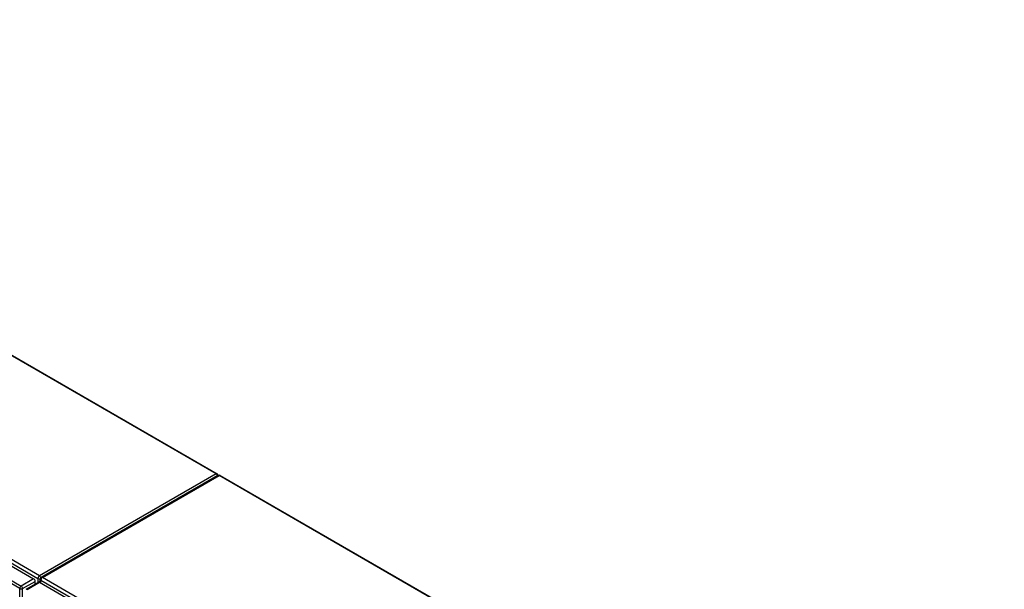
# Model space of a CAD drawing. Header units: inches. Extents: x 481 to 566.6, y 187.4 to 263.9.
# Tile 132 of 132: x 519 to 565.5, y 235.4 to 262.3. Entities that reach past the tile are written whole.
import ezdxf

# ---------------------------------------------------------------- set-up
doc = ezdxf.new("R2010")
doc.units = ezdxf.units.IN
doc.header["$MEASUREMENT"] = 0
doc.layers.add('Visible Edges(ANSI)', color=7, linetype='Continuous', lineweight=25)
doc.layers.add('Visible Tangent Edges(ANSI)', color=7, linetype='Continuous', lineweight=25)

msp = doc.modelspace()

# ---------------------------------------------------------------- linework, layer by layer
at = {"layer": 'Visible Edges(ANSI)'}
for p, q in [((491.141, 262.319), (528.303, 240.863)), ((481.733, 257.783), (519.637, 235.899)), ((528.344, 240.783), (519.999, 235.964)), ((528.443, 240.783), (565.494, 219.391)), ((519.949, 235.719), (519.949, 235.879)), ((519.277, 235.401), (519.867, 235.742)), ((519.707, 235.65), (519.707, 235.777)), ((519.917, 235.737), (557.821, 213.853))]:
    msp.add_line(p, q, dxfattribs=at)
for centre, start, end in [((528.253, 240.778), 5.2644, 60), ((528.393, 240.697), 60, 120), ((520.048, 235.879), 120, 180)]:
    msp.add_arc(centre, 0.099, start, end, dxfattribs=at)
for centre, start_param, end_param in [((519.637, 235.818), 3.926991, 5.497787), ((519.917, 235.657), 5.497787, 6.283185)]:
    msp.add_ellipse(centre, major_axis=(-0.0495, 0.0857), ratio=0.57735, start_param=start_param, end_param=end_param, dxfattribs=at)
at = {"layer": 'Visible Tangent Edges(ANSI)'}
for p, q in [((528.253, 240.858), (491.112, 262.302)), ((481.794, 257.884), (519.838, 235.919)), ((519.908, 236.04), (481.864, 258.005)), ((518.977, 235.437), (481.072, 257.321)), ((481.142, 257.442), (519.047, 235.558)), ((528.253, 240.858), (519.908, 236.04)), ((520.048, 235.959), (528.393, 240.778)), ((565.494, 219.358), (528.393, 240.778)), ((519.637, 235.899), (519.047, 235.558)), ((519.838, 235.919), (519.838, 235.726)), ((558.092, 213.995), (520.048, 235.959)), ((518.977, 209.537), (518.977, 235.437)), ((519.117, 235.437), (519.707, 235.777)), ((519.117, 209.537), (519.117, 235.437)), ((519.326, 235.397), (519.917, 235.737)), ((519.978, 235.838), (558.022, 213.874)), ((519.978, 235.702), (519.978, 235.838))]:
    msp.add_line(p, q, dxfattribs=at)
for centre, major_axis, start_param, end_param in [((528.253, 240.778), (0.0495, 0.0857), 0, 0.785398), ((528.253, 240.778), (0.0495, -0.0857), 1.143718, 2.356194), ((528.393, 240.697), (-0.0495, 0.0857), 5.497787, 6.283185), ((528.393, 240.697), (0.0495, 0.0857), 0, 0.785398), ((519.908, 235.959), (0.0495, 0.0857), 0.785398, 2.356194), ((519.908, 235.959), (-0.099, 0), 0.785398, 2.050655), ((519.908, 235.959), (-0.0495, 0.0857), 4.23253, 5.497787), ((520.048, 235.879), (-0.099, 0), 0, 0.785398), ((520.048, 235.879), (-0.0495, -0.0857), 3.926991, 5.497787), ((520.048, 235.879), (-0.0495, 0.0857), 5.497787, 6.283185), ((519.047, 235.477), (0.0495, 0.0857), 0.785398, 2.356194), ((519.047, 235.477), (-0.099, 0), 0.785398, 2.356194), ((519.047, 235.477), (-0.0495, 0.0857), 3.926991, 5.497787), ((519.326, 235.316), (-0.0495, 0.0857), 5.497787, 6.283185)]:
    msp.add_ellipse(centre, major_axis=major_axis, ratio=0.57735, start_param=start_param, end_param=end_param, dxfattribs=at)

doc.saveas('drawing.dxf')
